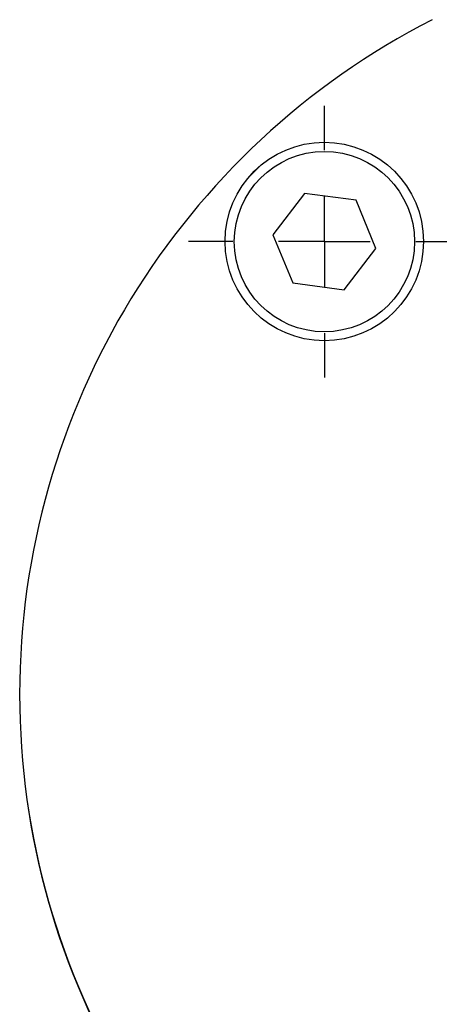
# Model space of a CAD drawing. Extents: x 9.3 to 31.1, y 5.1 to 19.6.
# Tile 83 of 132: x 22.348 to 22.806, y 9.787 to 10.861. Entities that reach past the tile are written whole.
import ezdxf

# ---------------------------------------------------------------- set-up
doc = ezdxf.new("R2010")
doc.units = 0
doc.layers.get('0').update_dxf_attribs({"linetype": 'CONTINUOUS'})

# ---------------------------------------------------------------- blocks, each defined once
blk = doc.blocks.new('SW_CENTERMARKSYMBOL_47')
at = {"color": 0, "linetype": 'CONTINUOUS'}
for p, q in [((0, 0.1), (0, 0.1484)), ((0, 0), (0, 0.05)), ((-0.1, 0), (-0.1484, 0)), ((0, 0), (-0.05, 0)), ((0, 0), (0, -0.05)), ((0, 0), (0.05, 0)), ((0.1, 0), (0.1484, 0)), ((0, -0.1), (0, -0.1484))]:
    blk.add_line(p, q, dxfattribs=at)

msp = doc.modelspace()

# ---------------------------------------------------------------- linework, layer by layer
at = {"color": 7, "linetype": 'CONTINUOUS'}
for p, q in [((22.6588, 10.6716), (22.6242, 10.6265)), ((22.7151, 10.6641), (22.6588, 10.6716)), ((22.7368, 10.6116), (22.7151, 10.6641)), ((22.6242, 10.6265), (22.6459, 10.574)), ((22.7022, 10.5665), (22.7368, 10.6116)), ((22.6459, 10.574), (22.7022, 10.5665))]:
    msp.add_line(p, q, dxfattribs=at)
for centre, radius in [((22.6804, 10.6192), 0.1083), ((22.6805, 10.619), 0.0984)]:
    msp.add_circle(centre, radius, dxfattribs=at)
for centre, radius, start, end in [((23.1745, 10.125), 0.8268, 117.0669, 242.9331), ((23.1745, 10.125), 0.8068, 134.37, 135.63), ((23.1745, 10.1245), 0.8268, 179.9814, 242.6349)]:
    msp.add_arc(centre, radius, start, end, dxfattribs=at)

# ---------------------------------------------------------------- block references
msp.add_blockref('SW_CENTERMARKSYMBOL_47', (22.6805, 10.619), dxfattribs=at)

doc.saveas('drawing.dxf')
